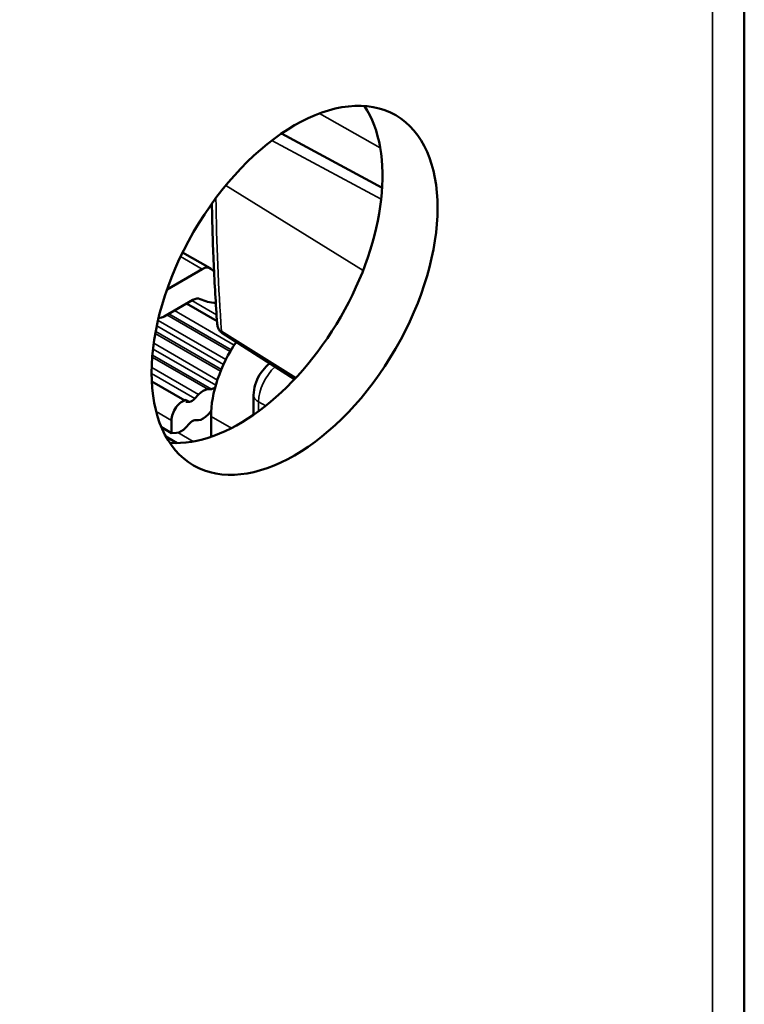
# Model space of a CAD drawing. Header units: millimetres. Extents: x 75 to 4764, y 75 to 3163.
# Tile 192 of 198: x 3506 to 3529, y 2558 to 2590. Entities that reach past the tile are written whole.
import ezdxf

# ---------------------------------------------------------------- set-up
doc = ezdxf.new("R2010")
doc.units = ezdxf.units.MM
doc.header["$LTSCALE"] = 15
doc.layers.add('Visible (ISO)', color=7, linetype='Continuous', lineweight=50)
doc.layers.add('Visible Narrow (ISO)', color=7, linetype='Continuous', lineweight=35)

msp = doc.modelspace()

# ---------------------------------------------------------------- linework, layer by layer
at = {"layer": 'Visible (ISO)'}
for p, q in [((3529.35, 2452.057), (3529.35, 2606.174)), ((3517.707, 2584.468), (3514.464, 2586.206)), ((3511.288, 2582.385), (3512.172, 2581.875)), ((3511.922, 2581.85), (3510.789, 2581.196)), ((3511.616, 2580.857), (3510.701, 2580.329)), ((3512.396, 2580.172), (3511.413, 2580.739)), ((3512.572, 2579.785), (3514.891, 2578.311)), ((3510.3, 2578.237), (3511.356, 2577.628)), ((3512.215, 2577.992), (3512.098, 2577.986)), ((3511.802, 2577.816), (3511.685, 2577.686)), ((3511.508, 2577.583), (3511.389, 2577.578)), ((3511.397, 2577.604), (3511.404, 2577.6)), ((3511.685, 2576.988), (3511.802, 2576.993)), ((3512.098, 2577.164), (3512.208, 2577.286)), ((3512.203, 2576.457), (3512.203, 2577.113)), ((3510.93, 2576.577), (3510.61, 2576.762)), ((3510.93, 2576.577), (3510.93, 2576.982)), ((3511.391, 2576.756), (3511.508, 2576.885)), ((3511.118, 2576.255), (3510.753, 2576.465)), ((3510.93, 2576.577), (3511.095, 2576.585))]:
    msp.add_line(p, q, dxfattribs=at)
for centre, major_axis, ratio, start_param, end_param in [((3507.819, 2588.824), (-2.5, -4.33), 0.57735, 3.926991, 5.497787), ((3513.122, 2582.188), (3.25, 5.629), 0.57735, 3.417026, 6.007752), ((3511.922, 2581.442), (0.25, 0.433), 0.57735, 6.178864, 7.068583), ((3513.405, 2583.686), (-1.1, -1.905), 0.57735, 6.178864, 6.27842), ((3511.616, 2580.449), (0.25, 0.433), 0.57735, 0.032528, 0.785398), ((3513.405, 2583.686), (-1.6, -2.771), 0.57735, 0.032528, 0.303321), ((3510.701, 2580.737), (-0.25, -0.433), 0.57735, 0.241594, 0.785398), ((3514.324, 2578.338), (1.5, 2.598), 0.57735, 1.452204, 2.356194), ((3511.95, 2577.53), (0.25, 0.433), 0.57735, 0.353779, 1.217017), ((3512.304, 2578.265), (-0.15, -0.26), 0.57735, 0.353779, 0.93491), ((3511.284, 2577.187), (0.25, 0.433), 0.57735, 0.427211, 2.356194), ((3511.597, 2577.857), (-0.15, -0.26), 0.57735, 0.353779, 1.217017), ((3514.072, 2577.794), (-0.5, -0.002), 0.579523, 6.283108, 6.283185), ((3511.95, 2577.449), (-0.25, -0.433), 0.57735, 0.353779, 1.217017), ((3511.243, 2577.041), (-0.25, -0.433), 0.57735, 0.353779, 1.217017), ((3511.597, 2576.714), (0.15, 0.26), 0.57735, 0.353779, 1.217017)]:
    msp.add_ellipse(centre, major_axis=major_axis, ratio=ratio, start_param=start_param, end_param=end_param, dxfattribs=at)
msp.add_ellipse((3514.89, 2581.167), major_axis=(3.25, 5.629), ratio=0.57735, dxfattribs=at)
for points, knots in [([(3512.401, 2580.102), (3512.378, 2580.417), (3512.357, 2580.734), (3512.32, 2581.37), (3512.303, 2581.689), (3512.275, 2582.331), (3512.263, 2582.653), (3512.244, 2583.3), (3512.236, 2583.624), (3512.231, 2583.954), (3512.231, 2583.957), (3512.231, 2583.961)], [3.06088123, 3.06088123, 3.06088123, 3.06088123, 3.07635841, 3.07635841, 3.09183559, 3.09183559, 3.10731276, 3.10731276, 3.12278994, 3.12278994, 3.12295161, 3.12295161, 3.12295161, 3.12295161]), ([(3512.572, 2579.785), (3512.541, 2579.805), (3512.513, 2579.83), (3512.466, 2579.888), (3512.447, 2579.922), (3512.417, 2579.997), (3512.407, 2580.04), (3512.402, 2580.09), (3512.401, 2580.096), (3512.401, 2580.102)], [0, 0, 0, 0, 0.01165294, 0.01165294, 0.0236647, 0.0236647, 0.0372036, 0.0372036, 0.03918505, 0.03918505, 0.03918505, 0.03918505]), ([(3513.572, 2577.793), (3513.571, 2577.905), (3513.59, 2578.021), (3513.657, 2578.243), (3513.706, 2578.352), (3513.826, 2578.549), (3513.897, 2578.64), (3514.012, 2578.754), (3514.051, 2578.788), (3514.091, 2578.819)], [0, 0, 0, 0, 0.0358018, 0.0358018, 0.070934, 0.070934, 0.1050255, 0.1050255, 0.1208636, 0.1208636, 0.1208636, 0.1208636])]:
    msp.add_open_spline(points, degree=3, knots=knots, dxfattribs=at)
msp.add_open_spline([(3513.572, 2577.793), (3513.572, 2577.584), (3513.573, 2577.376), (3513.574, 2577.168)], degree=3, dxfattribs=at)
at = {"layer": 'Visible Narrow (ISO)'}
for p, q in [((3528.325, 2450.628), (3528.325, 2604.745)), ((3517.643, 2585.752), (3515.695, 2586.857)), ((3514.163, 2585.988), (3517.677, 2584.104)), ((3512.674, 2584.538), (3517.091, 2581.803)), ((3511.224, 2582.253), (3511.922, 2581.85)), ((3512.381, 2580.383), (3511.589, 2580.841)), ((3511.026, 2580.516), (3512.948, 2579.407)), ((3510.499, 2580.201), (3512.682, 2578.941)), ((3510.785, 2580.377), (3512.823, 2579.201)), ((3510.848, 2580.414), (3512.854, 2579.256)), ((3510.424, 2579.842), (3512.536, 2578.623)), ((3510.46, 2580.026), (3512.608, 2578.786)), ((3512.539, 2579.85), (3514.936, 2578.358)), ((3510.412, 2579.777), (3512.512, 2578.564)), ((3510.339, 2579.28), (3512.356, 2578.115)), ((3510.362, 2579.464), (3512.408, 2578.282)), ((3510.313, 2579.017), (3512.098, 2577.986)), ((3510.319, 2579.086), (3512.215, 2577.992)), ((3510.296, 2578.685), (3511.802, 2577.816)), ((3510.294, 2578.489), (3511.685, 2577.686)), ((3511.409, 2577.641), (3511.508, 2577.583)), ((3513.964, 2577.456), (3513.731, 2577.582)), ((3510.441, 2577.265), (3510.93, 2576.982)), ((3512.203, 2577.113), (3512.856, 2576.736)), ((3511.626, 2576.306), (3511.135, 2576.59))]:
    msp.add_line(p, q, dxfattribs=at)
for centre, major_axis, ratio, start_param, end_param in [((3567.586, 2616.835), (39.054, 67.643), 0.57735, 2.36894, 2.437887), ((3512.658, 2579.929), (-0.084, -0.145), 0.57735, 5.579477, 6.25849), ((3514.47, 2578.011), (-0.523, -0.905), 0.577613, 4.211748, 5.501712), ((3514.072, 2577.794), (-0.5, -0.002), 0.579523, 0, 0.818412), ((3708.986, 2691.161), (138.067, 239.139), 0.57735, 2.359956, 2.3613)]:
    msp.add_ellipse(centre, major_axis=major_axis, ratio=ratio, start_param=start_param, end_param=end_param, dxfattribs=at)
msp.add_open_spline([(3512.539, 2579.85), (3512.519, 2579.863), (3512.5, 2579.879), (3512.483, 2579.897), (3512.48, 2579.899), (3512.478, 2579.902), (3512.476, 2579.904), (3512.462, 2579.921), (3512.449, 2579.94), (3512.439, 2579.961), (3512.436, 2579.967), (3512.433, 2579.973), (3512.43, 2579.979), (3512.422, 2579.999), (3512.415, 2580.019), (3512.41, 2580.041), (3512.407, 2580.052), (3512.405, 2580.063), (3512.404, 2580.075), (3512.403, 2580.084), (3512.402, 2580.093), (3512.401, 2580.102)], degree=3, knots=[0.0000017, 0.0000017, 0.0000017, 0.0000017, 0.1111111, 0.1111111, 0.1111111, 0.1250475, 0.1250475, 0.1250475, 0.2222222, 0.2222222, 0.2222222, 0.2498292, 0.2498292, 0.2498292, 0.3333333, 0.3333333, 0.3333333, 0.3747334, 0.3747334, 0.3747334, 0.4074901, 0.4074901, 0.4074901, 0.4074901], dxfattribs=at)

doc.saveas('drawing.dxf')
